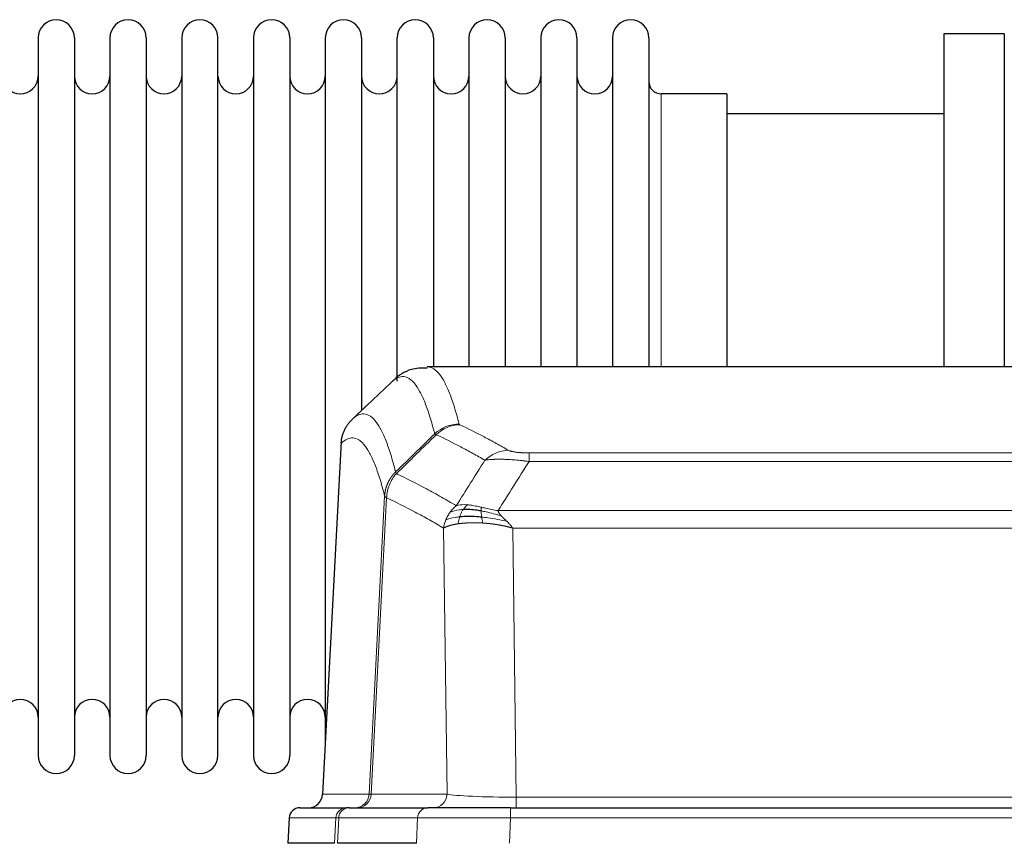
# Model space of a CAD drawing. Header units: inches. Extents: x 0 to 20790, y -12 to 14700.
# Tile 107 of 256: x 2136 to 2413, y 12181 to 12413. Entities that reach past the tile are written whole.
import ezdxf

# ---------------------------------------------------------------- set-up
doc = ezdxf.new("R2010")
doc.units = ezdxf.units.IN
doc.layers.add('1', color=7, linetype='Continuous', true_color=0xffffff)

msp = doc.modelspace()

# ---------------------------------------------------------------- linework, layer by layer
at = {"layer": '1', "color": 2, "linetype": 'Continuous', "lineweight": 25}
for p, q in [((2141.334, 12407.842), (2141.334, 12206.042)), ((2151.534, 12407.842), (2151.534, 12206.042)), ((2161.534, 12407.842), (2161.534, 12206.042)), ((2171.734, 12407.842), (2171.734, 12206.042)), ((2181.734, 12407.842), (2181.734, 12206.042)), ((2191.934, 12206.042), (2191.934, 12407.842)), ((2201.934, 12407.842), (2201.934, 12206.042)), ((2212.134, 12407.842), (2212.134, 12206.042)), ((2222.134, 12407.842), (2222.134, 12306.942)), ((2232.334, 12407.842), (2232.334, 12306.942)), ((2242.334, 12311.319), (2242.334, 12407.842)), ((2252.534, 12407.842), (2252.534, 12315.342)), ((2262.534, 12407.842), (2262.534, 12315.342)), ((2272.734, 12407.842), (2272.734, 12315.342)), ((2282.734, 12407.842), (2282.734, 12315.342)), ((2292.934, 12407.842), (2292.934, 12315.342)), ((2302.934, 12407.842), (2302.934, 12315.342)), ((2313.134, 12407.842), (2313.134, 12315.342)), ((2396.134, 12408.942), (2396.134, 12315.344)), ((2413.134, 12408.942), (2396.134, 12408.942)), ((2413.134, 12408.942), (2413.134, 12315.344)), ((2335.134, 12392.092), (2316.634, 12392.092)), ((2335.134, 12392.092), (2335.134, 12315.338)), ((2396.134, 12386.442), (2335.128, 12386.442)), ((2513.488, 12315.336), (2250.78, 12315.336)), ((2222.134, 12306.942), (2222.134, 12209.72)), ((2232.334, 12306.942), (2232.334, 12303.03)), ((2226.632, 12294.317), (2221.358, 12195.124)), ((2214.986, 12191.336), (2228.097, 12191.336)), ((2228.794, 12191.336), (2228.097, 12191.336)), ((2228.794, 12191.336), (2250.968, 12191.336)), ((2274.223, 12191.336), (2250.968, 12191.336)), ((2274.223, 12191.336), (2490.044, 12191.336)), ((2211.976, 12188.496), (2211.595, 12181.336)), ((2224.729, 12181.336), (2211.612, 12181.336)), ((2247.768, 12181.336), (2225.514, 12181.336))]:
    msp.add_line(p, q, dxfattribs=at)
at = {"layer": '1', "color": 110, "linetype": 'Continuous', "lineweight": 13}
for p, q in [((2316.634, 12392.092), (2316.634, 12315.338)), ((2226.618, 12293.823), (2221.37, 12195.127)), ((2279.462, 12291.13), (2484.805, 12291.13)), ((2279.462, 12288.713), (2279.462, 12291.13)), ((2484.805, 12288.713), (2279.462, 12288.713)), ((2234.436, 12195.127), (2238.813, 12278.996)), ((2239.369, 12278.519), (2235.017, 12195.127)), ((2270.731, 12274.883), (2493.536, 12274.883)), ((2256.369, 12195.127), (2255.412, 12269.974)), ((2274.844, 12269.984), (2275.812, 12194.301)), ((2489.424, 12269.984), (2274.844, 12269.984)), ((2221.37, 12195.127), (2234.436, 12195.127)), ((2235.017, 12195.127), (2256.369, 12195.127)), ((2275.812, 12194.301), (2488.455, 12194.301)), ((2275.812, 12191.336), (2275.812, 12194.301)), ((2274.223, 12188.493), (2274.223, 12191.336)), ((2211.992, 12188.493), (2211.612, 12181.336)), ((2225.103, 12188.493), (2211.992, 12188.493)), ((2224.729, 12181.336), (2225.103, 12188.493)), ((2225.887, 12188.493), (2225.514, 12181.336)), ((2248.061, 12188.493), (2225.887, 12188.493)), ((2247.768, 12181.336), (2248.061, 12188.493)), ((2274.223, 12188.493), (2273.93, 12181.336)), ((2490.044, 12188.493), (2274.223, 12188.493))]:
    msp.add_line(p, q, dxfattribs=at)
at = {"layer": '1', "color": 2, "linetype": 'Continuous', "lineweight": 25}
for centre, radius, start, end in [((2146.434, 12407.842), 5.1, 0, 180), ((2166.634, 12407.842), 5.1, 0, 180), ((2186.834, 12407.842), 5.1, 0, 180), ((2207.034, 12407.842), 5.1, 0, 180), ((2227.234, 12407.842), 5.1, 0, 180), ((2247.434, 12407.842), 5.1, 0, 180), ((2267.634, 12407.842), 5.1, 0, 180), ((2287.834, 12407.842), 5.1, 0, 180), ((2308.034, 12407.842), 5.1, 0, 180), ((2136.334, 12397.092), 5, 180, 0), ((2156.534, 12397.092), 5, 180, 0), ((2176.734, 12397.092), 5, 180, 0), ((2196.934, 12397.092), 5, 180, 0), ((2217.134, 12397.092), 5, 180, 0), ((2237.334, 12397.092), 5, 180, 0), ((2257.534, 12397.092), 5, 180, 0), ((2277.734, 12397.092), 5, 180, 0), ((2297.934, 12397.092), 5, 180, 0), ((2316.634, 12395.592), 3.5, 180, 270), ((2136.334, 12216.792), 5, 0, 180), ((2156.534, 12216.792), 5, 0, 180), ((2176.734, 12216.792), 5, 0, 180), ((2196.934, 12216.792), 5, 0, 180), ((2217.134, 12216.792), 5, 0, 180), ((2146.434, 12206.042), 5.1, 180, 0), ((2166.634, 12206.042), 5.1, 180, 0), ((2186.834, 12206.042), 5.1, 180, 0), ((2207.034, 12206.042), 5.1, 180, 0)]:
    msp.add_arc(centre, radius, start, end, dxfattribs=at)
at = {"layer": '1', "color": 110, "linetype": 'Continuous', "lineweight": 13}
for centre, major_axis, ratio, start_param, end_param in [((2259.767, 12289.28), (-9.695, -2.45), 0.9931439, 4.4664808, 5.2238901), ((2259.954, 12289.119), (-4.281, -9.037), 0.9659395, 3.5975691, 4.3432065), ((2273.615, 12281.973), (-4.97, -8.677), 0.9635717, 3.6779385, 4.4208965), ((2230.444, 12195.336), (0, 4), 0.9993908, 3.1415927, 4.6600291), ((2231.142, 12195.336), (0, 4), 0.9702957, 3.1415927, 4.6600291), ((2254.462, 12195.336), (20.038, 0.208), 0.001459, 3.1763609, 3.3855124), ((2252.494, 12195.336), (0, 4), 0.9702957, 3.1415927, 4.6600291), ((2275.733, 12195.336), (-20.002, 0.052), 0.0517476, 0.2535919, 1.5749043), ((2228.097, 12188.336), (0, 3), 0.9993908, 0, 1.5184364), ((2228.794, 12188.336), (0, 3), 0.9702957, 0, 1.5184364), ((2250.968, 12188.336), (0, 3), 0.9702957, 0, 1.5184364), ((2252.115, 12188.336), (-27.029, 0.156), 0.000812, 6.0391366, 6.248288), ((2274.275, 12188.336), (-27.018, 0.123), 0.0058026, 4.7143189, 6.0386286)]:
    msp.add_ellipse(centre, major_axis=major_axis, ratio=ratio, start_param=start_param, end_param=end_param, dxfattribs=at)
at = {"layer": '1', "color": 2, "linetype": 'Continuous', "lineweight": 25}
for centre, major_axis, start_param, end_param in [((2217.378, 12195.336), (0, 4), 3.1415927, 4.6600291), ((2214.986, 12188.336), (0, 3), 0, 1.5184364)]:
    msp.add_ellipse(centre, major_axis=major_axis, ratio=0.9993908, start_param=start_param, end_param=end_param, dxfattribs=at)
at = {"layer": '1', "color": 110, "linetype": 'Continuous', "lineweight": 13}
for points, knots in [([(2250.787, 12315.336), (2250.88, 12315.336), (2251.503, 12315.307), (2252.116, 12315.083), (2252.887, 12314.586), (2253.269, 12314.284), (2253.648, 12313.904), (2253.899, 12313.632), (2254.024, 12313.487), (2254.648, 12312.72), (2255.139, 12311.966), (2255.864, 12310.623), (2256.104, 12310.14), (2256.58, 12309.103), (2256.816, 12308.55), (2257.518, 12306.785), (2258.439, 12304.151), (2259.329, 12300.954), (2259.767, 12299.215)], [0, 0, 0, 0, 0.0285171, 0.1904309, 0.1904309, 0.2713878, 0.3118663, 0.3118663, 0.3523447, 0.3523447, 0.5142585, 0.5142585, 0.5952154, 0.5952154, 0.6761724, 0.6761724, 0.8380862, 1, 1, 1, 1]), ([(2252.899, 12296.477), (2252.461, 12298.214), (2251.569, 12301.408), (2250.647, 12304.04), (2249.944, 12305.804), (2249.708, 12306.357), (2249.232, 12307.392), (2248.992, 12307.875), (2248.265, 12309.218), (2247.773, 12309.972), (2247.149, 12310.739), (2247.024, 12310.884), (2246.772, 12311.155), (2246.393, 12311.536), (2246.01, 12311.838), (2245.239, 12312.335), (2244.195, 12312.717), (2242.585, 12312.446), (2241.483, 12311.702), (2240.925, 12311.19)], [0, 0, 0, 0, 0.125, 0.25, 0.25, 0.3125, 0.3125, 0.375, 0.375, 0.5, 0.5, 0.53125, 0.53125, 0.5625, 0.625, 0.625, 0.75, 0.875, 1, 1, 1, 1]), ([(2229.673, 12300.513), (2230.245, 12301.067), (2231.372, 12301.881), (2233.017, 12302.226), (2234.084, 12301.872), (2234.872, 12301.388), (2235.263, 12301.091), (2235.715, 12300.648), (2235.907, 12300.438), (2236.035, 12300.293), (2236.099, 12300.219), (2236.418, 12299.834), (2236.798, 12299.318), (2237.236, 12298.62), (2237.422, 12298.301), (2237.546, 12298.083), (2237.608, 12297.972), (2238.164, 12296.951), (2239.137, 12294.846), (2240.548, 12290.814), (2241.456, 12287.543), (2241.902, 12285.762)], [0, 0, 0, 0, 0.125, 0.25, 0.375, 0.375, 0.4375, 0.46875, 0.484375, 0.484375, 0.5, 0.5, 0.5625, 0.59375, 0.609375, 0.609375, 0.625, 0.625, 0.75, 0.875, 1, 1, 1, 1]), ([(2259.954, 12299.054), (2259.898, 12299.08), (2259.855, 12299.107), (2259.792, 12299.161), (2259.774, 12299.188), (2259.767, 12299.215)], [0, 0, 0, 0, 0.5, 0.5, 1, 1, 1, 1]), ([(2259.954, 12299.054), (2262.24, 12297.967), (2264.521, 12296.825), (2267.936, 12295.032), (2269.074, 12294.42), (2271.346, 12293.17), (2272.481, 12292.531), (2273.615, 12291.879)], [0, 0, 0, 0, 0.5, 0.5, 0.75, 0.75, 1, 1, 1, 1]), ([(2267.035, 12289.054), (2265.9, 12289.707), (2264.763, 12290.346), (2262.488, 12291.598), (2261.349, 12292.21), (2257.93, 12294.005), (2255.646, 12295.148), (2253.358, 12296.237)], [0, 0, 0, 0, 0.25, 0.25, 0.5, 0.5, 1, 1, 1, 1]), ([(2238.813, 12278.996), (2238.368, 12280.775), (2237.462, 12284.044), (2236.055, 12288.075), (2235.085, 12290.183), (2234.531, 12291.206), (2234.469, 12291.317), (2234.345, 12291.535), (2234.159, 12291.856), (2233.723, 12292.556), (2233.344, 12293.074), (2233.026, 12293.46), (2232.962, 12293.535), (2232.835, 12293.681), (2232.643, 12293.892), (2232.192, 12294.338), (2231.802, 12294.638), (2231.016, 12295.129), (2229.953, 12295.493), (2228.312, 12295.167), (2227.188, 12294.368), (2226.618, 12293.823)], [0, 0, 0, 0, 0.125, 0.25, 0.375, 0.375, 0.390625, 0.390625, 0.40625, 0.4375, 0.5, 0.5, 0.515625, 0.515625, 0.53125, 0.5625, 0.625, 0.625, 0.75, 0.875, 1, 1, 1, 1]), ([(2279.462, 12291.13), (2279.28, 12291.13), (2279.097, 12291.131), (2278.734, 12291.135), (2278.554, 12291.138), (2278.198, 12291.148), (2278.023, 12291.153), (2277.676, 12291.167), (2277.505, 12291.176), (2277.294, 12291.187), (2277.252, 12291.19), (2277.169, 12291.195), (2277.044, 12291.203), (2276.923, 12291.211), (2276.684, 12291.229), (2276.376, 12291.255), (2276.089, 12291.286), (2275.916, 12291.306), (2275.881, 12291.31), (2275.813, 12291.318), (2275.78, 12291.323), (2275.68, 12291.336), (2275.615, 12291.345), (2275.425, 12291.371), (2275.306, 12291.39), (2275.079, 12291.429), (2274.972, 12291.449), (2274.769, 12291.49), (2274.674, 12291.511), (2274.561, 12291.538), (2274.539, 12291.544), (2274.495, 12291.555), (2274.473, 12291.56), (2274.409, 12291.577), (2274.368, 12291.588), (2274.25, 12291.621), (2274.176, 12291.644), (2274.039, 12291.69), (2273.976, 12291.713), (2273.799, 12291.783), (2273.699, 12291.831), (2273.615, 12291.879)], [0, 0, 0, 0, 0.0625, 0.0625, 0.125, 0.125, 0.1875, 0.1875, 0.25, 0.25, 0.265625, 0.265625, 0.28125, 0.3125, 0.3125, 0.375, 0.4375, 0.4375, 0.453125, 0.453125, 0.46875, 0.46875, 0.5, 0.5, 0.5625, 0.5625, 0.625, 0.625, 0.6875, 0.6875, 0.703125, 0.703125, 0.71875, 0.71875, 0.75, 0.75, 0.8125, 0.8125, 0.875, 0.875, 1, 1, 1, 1]), ([(2279.462, 12288.713), (2279.128, 12288.756), (2278.794, 12288.797), (2278.131, 12288.875), (2277.803, 12288.912), (2276.827, 12289.016), (2276.19, 12289.077), (2275.487, 12289.135), (2275.409, 12289.141), (2275.254, 12289.154), (2275.176, 12289.16), (2274.945, 12289.177), (2274.792, 12289.188), (2274.337, 12289.22), (2273.742, 12289.258), (2273.17, 12289.286), (2272.748, 12289.303), (2272.54, 12289.311), (2272.334, 12289.317), (2272.198, 12289.321), (2272.13, 12289.323), (2271.525, 12289.338), (2271.017, 12289.342), (2270.297, 12289.334), (2270.065, 12289.329), (2269.726, 12289.318), (2269.615, 12289.314), (2269.397, 12289.304), (2269.289, 12289.299), (2268.762, 12289.269), (2268.374, 12289.237), (2267.659, 12289.157), (2267.333, 12289.11), (2267.035, 12289.054)], [0, 0, 0, 0, 0.0625, 0.0625, 0.125, 0.125, 0.25, 0.25, 0.265625, 0.265625, 0.28125, 0.28125, 0.3125, 0.3125, 0.375, 0.4375, 0.4375, 0.46875, 0.484375, 0.484375, 0.5, 0.5, 0.625, 0.625, 0.6875, 0.6875, 0.71875, 0.71875, 0.75, 0.75, 0.875, 0.875, 1, 1, 1, 1]), ([(2238.813, 12278.996), (2238.814, 12279.013), (2238.816, 12279.046), (2238.819, 12279.097), (2238.822, 12279.148), (2238.826, 12279.199), (2238.829, 12279.249), (2238.833, 12279.3), (2238.838, 12279.35), (2238.842, 12279.401), (2238.847, 12279.452), (2238.852, 12279.502), (2238.858, 12279.553), (2238.863, 12279.603), (2238.869, 12279.654), (2238.875, 12279.704), (2238.882, 12279.754), (2238.888, 12279.805), (2238.895, 12279.855), (2238.902, 12279.905), (2238.909, 12279.956), (2238.917, 12280.006), (2238.925, 12280.056), (2238.933, 12280.106), (2238.941, 12280.156), (2238.95, 12280.206), (2238.959, 12280.256), (2238.968, 12280.306), (2238.977, 12280.356), (2238.987, 12280.406), (2238.997, 12280.456), (2239.007, 12280.506), (2239.017, 12280.555), (2239.028, 12280.605), (2239.039, 12280.655), (2239.05, 12280.704), (2239.061, 12280.754), (2239.073, 12280.803), (2239.085, 12280.853), (2239.097, 12280.902), (2239.109, 12280.951), (2239.122, 12281), (2239.135, 12281.05), (2239.148, 12281.099), (2239.161, 12281.148), (2239.175, 12281.197), (2239.189, 12281.245), (2239.203, 12281.294), (2239.217, 12281.343), (2239.232, 12281.392), (2239.247, 12281.44), (2239.262, 12281.489), (2239.277, 12281.537), (2239.293, 12281.585), (2239.308, 12281.634), (2239.324, 12281.682), (2239.341, 12281.73), (2239.357, 12281.778), (2239.374, 12281.826), (2239.391, 12281.874), (2239.408, 12281.921), (2239.426, 12281.969), (2239.443, 12282.017), (2239.461, 12282.064), (2239.479, 12282.112), (2239.498, 12282.159), (2239.517, 12282.206), (2239.535, 12282.253), (2239.555, 12282.3), (2239.574, 12282.347), (2239.594, 12282.394), (2239.613, 12282.441), (2239.633, 12282.487), (2239.654, 12282.534), (2239.674, 12282.58), (2239.695, 12282.627), (2239.722, 12282.686), (2239.756, 12282.759), (2239.797, 12282.845), (2239.838, 12282.931), (2239.881, 12283.016), (2239.924, 12283.101), (2239.968, 12283.186), (2240.013, 12283.27), (2240.059, 12283.353), (2240.105, 12283.436), (2240.152, 12283.519), (2240.2, 12283.601), (2240.249, 12283.683), (2240.298, 12283.764), (2240.348, 12283.845), (2240.399, 12283.926), (2240.451, 12284.006), (2240.503, 12284.085), (2240.556, 12284.164), (2240.61, 12284.242), (2240.665, 12284.32), (2240.72, 12284.398), (2240.776, 12284.475), (2240.833, 12284.551), (2240.891, 12284.627), (2240.949, 12284.702), (2241.008, 12284.777), (2241.067, 12284.851), (2241.128, 12284.925), (2241.189, 12284.998), (2241.25, 12285.07), (2241.312, 12285.142), (2241.375, 12285.213), (2241.439, 12285.284), (2241.503, 12285.354), (2241.568, 12285.424), (2241.634, 12285.493), (2241.7, 12285.561), (2241.767, 12285.628), (2241.834, 12285.695), (2241.88, 12285.74), (2241.902, 12285.762)], [0, 0, 0, 0, 0.0066687, 0.0133374, 0.0200061, 0.0266746, 0.0333432, 0.0400116, 0.0466801, 0.0533484, 0.0600168, 0.066685, 0.0733532, 0.0800214, 0.0866895, 0.0933575, 0.1000255, 0.1066935, 0.1133614, 0.1200292, 0.126697, 0.1333647, 0.1400324, 0.1467001, 0.1533676, 0.1600352, 0.1667026, 0.1733701, 0.1800374, 0.1867047, 0.193372, 0.2000392, 0.2067064, 0.2133735, 0.2200405, 0.2267075, 0.2333745, 0.2400414, 0.2467082, 0.253375, 0.2600418, 0.2667085, 0.2733751, 0.2800417, 0.2867082, 0.2933747, 0.3000412, 0.3067075, 0.3133739, 0.3200401, 0.3267064, 0.3333725, 0.3400387, 0.3467047, 0.3533708, 0.3600367, 0.3667026, 0.3733685, 0.3800343, 0.3867001, 0.3933658, 0.4000315, 0.4066971, 0.4133626, 0.4200281, 0.4266936, 0.433359, 0.4400243, 0.4466896, 0.4533549, 0.4600201, 0.4666852, 0.4733503, 0.4800154, 0.4866804, 0.4933453, 0.5000102, 0.5125098, 0.5250093, 0.5375088, 0.5500082, 0.5625077, 0.5750071, 0.5875066, 0.600006, 0.6125054, 0.6250049, 0.6375043, 0.6500037, 0.6625032, 0.6750026, 0.6875021, 0.7000016, 0.7125011, 0.7250006, 0.7375001, 0.7499997, 0.7624993, 0.7749989, 0.7874985, 0.7999982, 0.812498, 0.8249977, 0.8374975, 0.8499974, 0.8624973, 0.8749972, 0.8874972, 0.8999973, 0.9124974, 0.9249976, 0.9374978, 0.9499981, 0.9624985, 0.9749989, 0.9874994, 1, 1, 1, 1]), ([(2239.369, 12278.519), (2239.391, 12279.15), (2239.468, 12279.778), (2239.732, 12281.007), (2239.918, 12281.607), (2240.389, 12282.759), (2240.674, 12283.312), (2241.333, 12284.349), (2241.706, 12284.834), (2242.114, 12285.279)], [0, 0, 0, 0, 0.25, 0.25, 0.5, 0.5, 0.75, 0.75, 1, 1, 1, 1]), ([(2242.114, 12285.279), (2242.039, 12285.367), (2241.997, 12285.464), (2241.939, 12285.637), (2241.923, 12285.713), (2241.902, 12285.762)], [0, 0, 0, 0, 0.5, 0.5, 1, 1, 1, 1]), ([(2242.114, 12285.279), (2244.937, 12283.94), (2247.752, 12282.519), (2251.966, 12280.264), (2253.369, 12279.492), (2256.171, 12277.907), (2257.57, 12277.094), (2258.968, 12276.26)], [0, 0, 0, 0, 0.5, 0.5, 0.75, 0.75, 1, 1, 1, 1]), ([(2239.369, 12278.519), (2239.364, 12278.522), (2239.354, 12278.529), (2239.339, 12278.539), (2239.324, 12278.548), (2239.308, 12278.558), (2239.293, 12278.568), (2239.278, 12278.578), (2239.262, 12278.587), (2239.247, 12278.597), (2239.232, 12278.607), (2239.216, 12278.617), (2239.201, 12278.627), (2239.185, 12278.637), (2239.17, 12278.647), (2239.155, 12278.657), (2239.14, 12278.667), (2239.125, 12278.677), (2239.11, 12278.687), (2239.095, 12278.697), (2239.081, 12278.708), (2239.066, 12278.718), (2239.052, 12278.728), (2239.038, 12278.738), (2239.024, 12278.748), (2239.01, 12278.759), (2238.997, 12278.769), (2238.976, 12278.785), (2238.95, 12278.807), (2238.922, 12278.833), (2238.898, 12278.857), (2238.879, 12278.879), (2238.863, 12278.899), (2238.85, 12278.917), (2238.84, 12278.933), (2238.832, 12278.947), (2238.826, 12278.96), (2238.822, 12278.97), (2238.818, 12278.979), (2238.816, 12278.986), (2238.814, 12278.991), (2238.813, 12278.994), (2238.813, 12278.995), (2238.813, 12278.996)], [0, 0, 0, 0, 0.0155037, 0.0313049, 0.0474035, 0.0637997, 0.0804935, 0.097485, 0.1147743, 0.1323613, 0.1502462, 0.1684289, 0.1869096, 0.2056883, 0.224765, 0.2441397, 0.2638126, 0.2837835, 0.3040527, 0.32462, 0.3454856, 0.3666494, 0.3881116, 0.409872, 0.4319308, 0.454288, 0.4769435, 0.4998975, 0.5635611, 0.6228928, 0.6778927, 0.7285606, 0.7748966, 0.8169007, 0.8545729, 0.8879131, 0.9169214, 0.9415977, 0.9619421, 0.9779545, 0.989635, 0.9969835, 1, 1, 1, 1]), ([(2255.412, 12269.974), (2254.081, 12270.761), (2252.749, 12271.529), (2250.081, 12273.027), (2248.745, 12273.758), (2244.735, 12275.894), (2242.055, 12277.244), (2239.369, 12278.519)], [0, 0, 0, 0, 0.25, 0.25, 0.5, 0.5, 1, 1, 1, 1]), ([(2262.144, 12276.522), (2261.845, 12276.547), (2261.554, 12276.563), (2260.428, 12276.579), (2259.661, 12276.485), (2258.968, 12276.26)], [0, 0, 0, 0, 0.25, 0.25, 1, 1, 1, 1]), ([(2260.919, 12275.199), (2261.018, 12275.349), (2261.119, 12275.491), (2261.376, 12275.819), (2261.534, 12275.993), (2261.844, 12276.294), (2261.998, 12276.42), (2262.144, 12276.522)], [0, 0, 0, 0, 0.25, 0.25, 0.625, 0.625, 1, 1, 1, 1]), ([(2266.113, 12275.826), (2265.933, 12275.866), (2265.754, 12275.906), (2265.047, 12276.059), (2264.532, 12276.166), (2263.538, 12276.347), (2263.059, 12276.422), (2262.445, 12276.493), (2262.293, 12276.509), (2262.144, 12276.522)], [0, 0, 0, 0, 0.125, 0.125, 0.5, 0.5, 0.875, 0.875, 1, 1, 1, 1]), ([(2256.051, 12272.313), (2256.207, 12272.688), (2256.387, 12273.057), (2256.791, 12273.772), (2257.016, 12274.119), (2257.261, 12274.453)], [0, 0, 0, 0, 0.5, 0.5, 1, 1, 1, 1]), ([(2257.261, 12274.453), (2257.507, 12274.784), (2257.774, 12275.101), (2258.344, 12275.705), (2258.648, 12275.992), (2258.968, 12276.26)], [0, 0, 0, 0, 0.5, 0.5, 1, 1, 1, 1]), ([(2260.919, 12275.199), (2260.548, 12275.186), (2260.191, 12275.161), (2258.831, 12275.009), (2257.96, 12274.784), (2257.261, 12274.453)], [0, 0, 0, 0, 0.25, 0.25, 1, 1, 1, 1]), ([(2259.934, 12273.137), (2259.964, 12273.227), (2259.997, 12273.318), (2260.131, 12273.682), (2260.244, 12273.954), (2260.494, 12274.479), (2260.63, 12274.732), (2260.821, 12275.047), (2260.87, 12275.124), (2260.919, 12275.199)], [0, 0, 0, 0, 0.125, 0.125, 0.5, 0.5, 0.875, 0.875, 1, 1, 1, 1]), ([(2265.963, 12274.793), (2265.961, 12274.917), (2265.963, 12275.033), (2265.976, 12275.298), (2265.992, 12275.436), (2266.04, 12275.665), (2266.073, 12275.757), (2266.113, 12275.826)], [0, 0, 0, 0, 0.25, 0.25, 0.625, 0.625, 1, 1, 1, 1]), ([(2271.602, 12273.439), (2270.191, 12273.861), (2268.755, 12274.237), (2266.884, 12274.627), (2266.42, 12274.715), (2265.963, 12274.793)], [0, 0, 0, 0, 0.75, 0.75, 1, 1, 1, 1]), ([(2266.131, 12273.051), (2266.119, 12273.129), (2266.108, 12273.206), (2266.063, 12273.516), (2266.034, 12273.748), (2265.99, 12274.192), (2265.975, 12274.405), (2265.965, 12274.668), (2265.964, 12274.731), (2265.963, 12274.793)], [0, 0, 0, 0, 0.125, 0.125, 0.5, 0.5, 0.875, 0.875, 1, 1, 1, 1]), ([(2270.731, 12274.883), (2269.511, 12275.072), (2268.334, 12275.328), (2266.841, 12275.663), (2266.473, 12275.746), (2266.113, 12275.826)], [0, 0, 0, 0, 0.75, 0.75, 1, 1, 1, 1]), ([(2271.602, 12273.439), (2271.483, 12273.566), (2271.373, 12273.692), (2271.125, 12274.001), (2271, 12274.183), (2270.813, 12274.539), (2270.752, 12274.713), (2270.731, 12274.883)], [0, 0, 0, 0, 0.25, 0.25, 0.625, 0.625, 1, 1, 1, 1]), ([(2255.412, 12269.974), (2255.469, 12270.371), (2255.551, 12270.766), (2255.764, 12271.548), (2255.896, 12271.934), (2256.051, 12272.313)], [0, 0, 0, 0, 0.5, 0.5, 1, 1, 1, 1]), ([(2259.443, 12271.175), (2259.432, 12271.174), (2259.409, 12271.17), (2259.374, 12271.165), (2259.338, 12271.16), (2259.302, 12271.154), (2259.266, 12271.148), (2259.23, 12271.143), (2259.193, 12271.137), (2259.155, 12271.131), (2259.118, 12271.125), (2259.08, 12271.118), (2259.041, 12271.112), (2259.002, 12271.105), (2258.963, 12271.099), (2258.924, 12271.092), (2258.884, 12271.085), (2258.844, 12271.078), (2258.803, 12271.071), (2258.763, 12271.063), (2258.722, 12271.056), (2258.68, 12271.048), (2258.639, 12271.04), (2258.597, 12271.032), (2258.555, 12271.024), (2258.512, 12271.016), (2258.47, 12271.007), (2258.427, 12270.999), (2258.383, 12270.99), (2258.34, 12270.981), (2258.296, 12270.972), (2258.252, 12270.963), (2258.208, 12270.954), (2258.164, 12270.944), (2258.12, 12270.935), (2258.075, 12270.925), (2258.03, 12270.915), (2257.985, 12270.905), (2257.94, 12270.894), (2257.895, 12270.884), (2257.849, 12270.873), (2257.804, 12270.863), (2257.758, 12270.852), (2257.713, 12270.841), (2257.667, 12270.829), (2257.621, 12270.818), (2257.575, 12270.806), (2257.529, 12270.794), (2257.483, 12270.783), (2257.436, 12270.77), (2257.39, 12270.758), (2257.344, 12270.746), (2257.298, 12270.733), (2257.251, 12270.72), (2257.205, 12270.707), (2257.159, 12270.694), (2257.113, 12270.681), (2257.067, 12270.667), (2257.021, 12270.654), (2256.975, 12270.64), (2256.929, 12270.626), (2256.883, 12270.611), (2256.837, 12270.597), (2256.792, 12270.582), (2256.746, 12270.568), (2256.701, 12270.553), (2256.656, 12270.537), (2256.611, 12270.522), (2256.566, 12270.507), (2256.521, 12270.491), (2256.477, 12270.475), (2256.433, 12270.459), (2256.389, 12270.443), (2256.345, 12270.426), (2256.302, 12270.409), (2256.259, 12270.393), (2256.216, 12270.376), (2256.173, 12270.358), (2256.131, 12270.341), (2256.089, 12270.323), (2256.048, 12270.306), (2256.007, 12270.288), (2255.966, 12270.269), (2255.926, 12270.251), (2255.886, 12270.232), (2255.846, 12270.214), (2255.807, 12270.195), (2255.769, 12270.176), (2255.73, 12270.156), (2255.693, 12270.137), (2255.656, 12270.117), (2255.619, 12270.097), (2255.583, 12270.077), (2255.548, 12270.057), (2255.513, 12270.036), (2255.478, 12270.016), (2255.445, 12269.995), (2255.423, 12269.981), (2255.412, 12269.974)], [0, 0, 0, 0, 0.0060657, 0.012223, 0.0184718, 0.0248123, 0.0312443, 0.0377679, 0.0443831, 0.0510899, 0.0578883, 0.0647782, 0.0717598, 0.0788329, 0.0859977, 0.093254, 0.1006019, 0.1080414, 0.1155725, 0.1231952, 0.1309095, 0.1387154, 0.1466129, 0.1546019, 0.1626826, 0.1708549, 0.1791188, 0.1874742, 0.1959213, 0.20446, 0.2130903, 0.2218121, 0.2306256, 0.2395307, 0.2485274, 0.2576156, 0.2667955, 0.276067, 0.2854301, 0.2948848, 0.3044311, 0.314069, 0.3237985, 0.3336196, 0.3435324, 0.3535367, 0.3636326, 0.3738202, 0.3840993, 0.3944701, 0.4049324, 0.4154864, 0.426132, 0.4368691, 0.4476979, 0.4586183, 0.4696303, 0.480734, 0.4919292, 0.503216, 0.5145945, 0.5260645, 0.5376262, 0.5492795, 0.5610244, 0.5728609, 0.584789, 0.5968087, 0.60892, 0.621123, 0.6334175, 0.6458037, 0.6582815, 0.6708509, 0.6835119, 0.6962645, 0.7091087, 0.7220445, 0.735072, 0.748191, 0.7614017, 0.774704, 0.7880979, 0.8015834, 0.8151605, 0.8288293, 0.8425896, 0.8564416, 0.8703852, 0.8844204, 0.8985472, 0.9127656, 0.9270756, 0.9414773, 0.9559705, 0.9705554, 0.9852319, 1, 1, 1, 1]), ([(2259.934, 12273.137), (2259.499, 12273.101), (2259.089, 12273.055), (2257.559, 12272.838), (2256.663, 12272.598), (2256.051, 12272.313)], [0, 0, 0, 0, 0.25, 0.25, 1, 1, 1, 1]), ([(2259.443, 12271.175), (2259.479, 12271.376), (2259.522, 12271.599), (2259.627, 12272.078), (2259.69, 12272.334), (2259.816, 12272.775), (2259.872, 12272.955), (2259.934, 12273.137)], [0, 0, 0, 0, 0.375, 0.375, 0.75, 0.75, 1, 1, 1, 1]), ([(2266.446, 12271.401), (2266.424, 12271.402), (2266.38, 12271.405), (2266.314, 12271.409), (2266.248, 12271.413), (2266.182, 12271.417), (2266.116, 12271.42), (2266.05, 12271.424), (2265.984, 12271.427), (2265.918, 12271.431), (2265.851, 12271.434), (2265.785, 12271.437), (2265.718, 12271.44), (2265.652, 12271.443), (2265.585, 12271.446), (2265.519, 12271.448), (2265.452, 12271.451), (2265.385, 12271.454), (2265.319, 12271.456), (2265.252, 12271.458), (2265.185, 12271.46), (2265.118, 12271.462), (2265.051, 12271.464), (2264.984, 12271.466), (2264.918, 12271.468), (2264.851, 12271.469), (2264.784, 12271.471), (2264.717, 12271.472), (2264.65, 12271.473), (2264.582, 12271.475), (2264.515, 12271.476), (2264.448, 12271.476), (2264.381, 12271.477), (2264.314, 12271.478), (2264.247, 12271.478), (2264.18, 12271.479), (2264.113, 12271.479), (2264.046, 12271.479), (2263.979, 12271.479), (2263.912, 12271.479), (2263.844, 12271.479), (2263.777, 12271.479), (2263.71, 12271.478), (2263.643, 12271.478), (2263.576, 12271.477), (2263.509, 12271.476), (2263.442, 12271.476), (2263.375, 12271.475), (2263.308, 12271.473), (2263.241, 12271.472), (2263.174, 12271.471), (2263.108, 12271.469), (2263.041, 12271.468), (2262.974, 12271.466), (2262.907, 12271.464), (2262.84, 12271.462), (2262.774, 12271.46), (2262.707, 12271.458), (2262.641, 12271.455), (2262.574, 12271.453), (2262.508, 12271.45), (2262.441, 12271.448), (2262.375, 12271.445), (2262.309, 12271.442), (2262.243, 12271.439), (2262.177, 12271.435), (2262.11, 12271.432), (2262.045, 12271.429), (2261.979, 12271.425), (2261.913, 12271.421), (2261.847, 12271.417), (2261.782, 12271.413), (2261.716, 12271.409), (2261.651, 12271.405), (2261.585, 12271.401), (2261.52, 12271.396), (2261.455, 12271.392), (2261.39, 12271.387), (2261.325, 12271.382), (2261.26, 12271.377), (2261.195, 12271.372), (2261.131, 12271.367), (2261.066, 12271.361), (2261.002, 12271.356), (2260.938, 12271.35), (2260.874, 12271.344), (2260.81, 12271.338), (2260.746, 12271.332), (2260.682, 12271.326), (2260.619, 12271.32), (2260.555, 12271.313), (2260.492, 12271.307), (2260.429, 12271.3), (2260.366, 12271.293), (2260.303, 12271.286), (2260.241, 12271.279), (2260.178, 12271.272), (2260.116, 12271.265), (2260.054, 12271.257), (2259.992, 12271.25), (2259.93, 12271.242), (2259.869, 12271.234), (2259.807, 12271.226), (2259.746, 12271.218), (2259.685, 12271.21), (2259.624, 12271.201), (2259.564, 12271.193), (2259.503, 12271.184), (2259.463, 12271.178), (2259.443, 12271.175)], [0, 0, 0, 0, 0.0082024, 0.0164263, 0.0246716, 0.0329384, 0.0412265, 0.0495362, 0.0578672, 0.0662198, 0.0745938, 0.0829892, 0.0914062, 0.0998446, 0.1083045, 0.1167859, 0.1252887, 0.1338131, 0.1423589, 0.1509263, 0.1595151, 0.1681255, 0.1767574, 0.1854108, 0.1940858, 0.2027822, 0.2115002, 0.2202398, 0.2290008, 0.2377835, 0.2465876, 0.2554134, 0.2642606, 0.2731295, 0.2820199, 0.2909319, 0.2998654, 0.3088206, 0.3177973, 0.3267956, 0.3358154, 0.3448569, 0.35392, 0.3630047, 0.3721109, 0.3812388, 0.3903883, 0.3995594, 0.4087522, 0.4179665, 0.4272025, 0.4364601, 0.4457393, 0.4550402, 0.4643627, 0.4737069, 0.4830727, 0.4924601, 0.5018692, 0.5113, 0.5207524, 0.5302265, 0.5397222, 0.5492397, 0.5587788, 0.5683395, 0.577922, 0.5875261, 0.5971519, 0.6067994, 0.6164686, 0.6261595, 0.6358721, 0.6456064, 0.6553624, 0.6651401, 0.6749395, 0.6847606, 0.6946034, 0.704468, 0.7143542, 0.7242622, 0.734192, 0.7441434, 0.7541166, 0.7641115, 0.7741282, 0.7841666, 0.7942268, 0.8043087, 0.8144123, 0.8245377, 0.8346848, 0.8448538, 0.8550444, 0.8652568, 0.875491, 0.885747, 0.8960247, 0.9063242, 0.9166455, 0.9269886, 0.9373534, 0.9477401, 0.9581485, 0.9685787, 0.9790306, 0.9895044, 1, 1, 1, 1]), ([(2266.446, 12271.401), (2266.413, 12271.563), (2266.374, 12271.749), (2266.292, 12272.151), (2266.249, 12272.368), (2266.182, 12272.743), (2266.156, 12272.897), (2266.131, 12273.051)], [0, 0, 0, 0, 0.375, 0.375, 0.75, 0.75, 1, 1, 1, 1]), ([(2273.273, 12271.821), (2271.5, 12272.273), (2269.671, 12272.619), (2267.297, 12272.932), (2266.709, 12272.998), (2266.131, 12273.051)], [0, 0, 0, 0, 0.75, 0.75, 1, 1, 1, 1]), ([(2274.844, 12269.984), (2274.822, 12269.991), (2274.777, 12270.003), (2274.711, 12270.021), (2274.644, 12270.04), (2274.578, 12270.058), (2274.511, 12270.077), (2274.444, 12270.095), (2274.377, 12270.113), (2274.31, 12270.131), (2274.243, 12270.148), (2274.176, 12270.166), (2274.108, 12270.184), (2274.041, 12270.201), (2273.973, 12270.219), (2273.905, 12270.236), (2273.838, 12270.253), (2273.77, 12270.27), (2273.702, 12270.287), (2273.634, 12270.304), (2273.566, 12270.321), (2273.497, 12270.337), (2273.429, 12270.354), (2273.36, 12270.37), (2273.292, 12270.386), (2273.223, 12270.403), (2273.154, 12270.419), (2273.086, 12270.435), (2273.017, 12270.45), (2272.948, 12270.466), (2272.879, 12270.482), (2272.81, 12270.497), (2272.74, 12270.513), (2272.671, 12270.528), (2272.602, 12270.543), (2272.532, 12270.558), (2272.462, 12270.573), (2272.393, 12270.588), (2272.323, 12270.603), (2272.253, 12270.617), (2272.183, 12270.632), (2272.113, 12270.646), (2272.043, 12270.661), (2271.973, 12270.675), (2271.903, 12270.689), (2271.833, 12270.703), (2271.762, 12270.717), (2271.692, 12270.73), (2271.621, 12270.744), (2271.551, 12270.757), (2271.48, 12270.771), (2271.41, 12270.784), (2271.339, 12270.797), (2271.268, 12270.81), (2271.197, 12270.823), (2271.126, 12270.836), (2271.055, 12270.848), (2270.984, 12270.861), (2270.913, 12270.873), (2270.842, 12270.885), (2270.771, 12270.898), (2270.7, 12270.91), (2270.628, 12270.921), (2270.557, 12270.933), (2270.485, 12270.945), (2270.414, 12270.957), (2270.342, 12270.968), (2270.271, 12270.979), (2270.199, 12270.991), (2270.128, 12271.002), (2270.056, 12271.013), (2269.984, 12271.023), (2269.912, 12271.034), (2269.841, 12271.045), (2269.769, 12271.055), (2269.697, 12271.066), (2269.625, 12271.076), (2269.553, 12271.086), (2269.481, 12271.096), (2269.409, 12271.106), (2269.337, 12271.115), (2269.265, 12271.125), (2269.193, 12271.134), (2269.121, 12271.144), (2269.048, 12271.153), (2268.976, 12271.162), (2268.904, 12271.171), (2268.832, 12271.18), (2268.759, 12271.189), (2268.687, 12271.197), (2268.615, 12271.206), (2268.543, 12271.214), (2268.47, 12271.222), (2268.398, 12271.231), (2268.326, 12271.239), (2268.253, 12271.246), (2268.181, 12271.254), (2268.109, 12271.262), (2268.036, 12271.269), (2267.964, 12271.276), (2267.891, 12271.284), (2267.819, 12271.291), (2267.747, 12271.298), (2267.674, 12271.305), (2267.602, 12271.311), (2267.53, 12271.318), (2267.457, 12271.324), (2267.385, 12271.331), (2267.313, 12271.337), (2267.24, 12271.343), (2267.168, 12271.349), (2267.096, 12271.355), (2267.023, 12271.36), (2266.951, 12271.366), (2266.879, 12271.371), (2266.807, 12271.376), (2266.735, 12271.382), (2266.662, 12271.387), (2266.59, 12271.391), (2266.518, 12271.396), (2266.47, 12271.399), (2266.446, 12271.401)], [0, 0, 0, 0, 0.007775, 0.0155603, 0.0233558, 0.0311618, 0.038978, 0.0468046, 0.0546416, 0.0624889, 0.0703466, 0.0782147, 0.0860931, 0.093982, 0.1018813, 0.109791, 0.1177112, 0.1256417, 0.1335828, 0.1415343, 0.1494962, 0.1574687, 0.1654516, 0.173445, 0.1814489, 0.1894634, 0.1974883, 0.2055238, 0.2135699, 0.2216264, 0.2296936, 0.2377713, 0.2458596, 0.2539585, 0.2620679, 0.270188, 0.2783187, 0.28646, 0.2946119, 0.3027745, 0.3109477, 0.3191316, 0.3273261, 0.3355314, 0.3437472, 0.3519738, 0.3602111, 0.3684591, 0.3767178, 0.3849872, 0.3932673, 0.4015582, 0.4098598, 0.4181722, 0.4264954, 0.4348293, 0.443174, 0.4515295, 0.4598958, 0.4682728, 0.4766607, 0.4850594, 0.493469, 0.5018893, 0.5103206, 0.5187626, 0.5272155, 0.5356793, 0.544154, 0.5526395, 0.561136, 0.5696433, 0.5781615, 0.5866906, 0.5952307, 0.6037817, 0.6123436, 0.6209165, 0.6295003, 0.638095, 0.6467007, 0.6553174, 0.6639451, 0.6725838, 0.6812334, 0.6898941, 0.6985657, 0.7072484, 0.7159421, 0.7246468, 0.7333625, 0.7420893, 0.7508272, 0.759576, 0.768336, 0.777107, 0.7858891, 0.7946823, 0.8034866, 0.812302, 0.8211284, 0.829966, 0.8388147, 0.8476746, 0.8565455, 0.8654276, 0.8743209, 0.8832252, 0.8921408, 0.9010675, 0.9100054, 0.9189544, 0.9279147, 0.9368861, 0.9458688, 0.9548626, 0.9638676, 0.9728839, 0.9819114, 0.9909501, 1, 1, 1, 1]), ([(2273.273, 12271.821), (2273.199, 12271.892), (2273.125, 12271.963), (2272.829, 12272.245), (2272.607, 12272.451), (2272.18, 12272.855), (2271.975, 12273.053), (2271.722, 12273.311), (2271.661, 12273.375), (2271.602, 12273.439)], [0, 0, 0, 0, 0.125, 0.125, 0.5, 0.5, 0.875, 0.875, 1, 1, 1, 1]), ([(2274.844, 12269.984), (2274.691, 12270.23), (2274.515, 12270.47), (2274.132, 12270.936), (2273.925, 12271.163), (2273.567, 12271.532), (2273.42, 12271.678), (2273.273, 12271.821)], [0, 0, 0, 0, 0.375, 0.375, 0.75, 0.75, 1, 1, 1, 1])]:
    msp.add_open_spline(points, degree=3, knots=knots, dxfattribs=at)
at = {"layer": '1', "color": 2, "linetype": 'Continuous', "lineweight": 25}
for points, knots in [([(2250.739, 12314.916), (2249.133, 12315.004), (2245.554, 12314.848), (2242.363, 12312.611), (2241.301, 12311.489), (2241.175, 12311.341)], [0, 0, 0, 0, 0.3650186, 0.9185351, 1, 1, 1, 1]), ([(2226.618, 12293.823), (2226.647, 12294.454), (2226.737, 12295.082), (2226.96, 12296), (2227.049, 12296.303), (2227.255, 12296.897), (2227.372, 12297.189), (2227.634, 12297.76), (2227.778, 12298.04), (2228.092, 12298.582), (2228.262, 12298.846), (2228.626, 12299.355), (2228.82, 12299.601), (2229.23, 12300.073), (2229.447, 12300.298), (2229.673, 12300.513)], [0, 0, 0, 0, 0.25, 0.25, 0.375, 0.375, 0.5, 0.5, 0.625, 0.625, 0.75, 0.75, 0.875, 0.875, 1, 1, 1, 1]), ([(2265.963, 12274.793), (2265.734, 12274.832), (2265.507, 12274.869), (2264.605, 12275.005), (2263.946, 12275.083), (2262.676, 12275.186), (2262.066, 12275.212), (2261.294, 12275.209), (2261.105, 12275.206), (2260.919, 12275.199)], [0, 0, 0, 0, 0.125, 0.125, 0.5, 0.5, 0.875, 0.875, 1, 1, 1, 1]), ([(2266.131, 12273.051), (2265.843, 12273.078), (2265.556, 12273.102), (2264.422, 12273.185), (2263.599, 12273.22), (2262.034, 12273.238), (2261.293, 12273.222), (2260.375, 12273.17), (2260.151, 12273.154), (2259.934, 12273.137)], [0, 0, 0, 0, 0.125, 0.125, 0.5, 0.5, 0.875, 0.875, 1, 1, 1, 1])]:
    msp.add_open_spline(points, degree=3, knots=knots, dxfattribs=at)
for points, degree in [([(2240.925, 12311.19), (2238.677, 12309.058), (2236.43, 12306.926), (2234.183, 12304.794)], 3), ([(2234.183, 12304.794), (2229.675, 12300.515)], 1)]:
    msp.add_open_spline(points, degree=degree, dxfattribs=at)
at = {"layer": '1', "color": 110, "linetype": 'Continuous', "lineweight": 13}
for points in [[(2241.902, 12285.762), (2245.567, 12289.334), (2249.233, 12292.905), (2252.899, 12296.477)], [(2253.358, 12296.237), (2249.609, 12292.584), (2245.862, 12288.932), (2242.114, 12285.279)], [(2253.358, 12296.237), (2253.245, 12296.289), (2253.057, 12296.38), (2252.94, 12296.449), (2252.899, 12296.477)], [(2258.968, 12276.26), (2261.642, 12280.529), (2264.331, 12284.794), (2267.035, 12289.054)], [(2279.462, 12288.713), (2276.535, 12284.108), (2273.624, 12279.498), (2270.731, 12274.883)]]:
    msp.add_open_spline(points, degree=3, dxfattribs=at)

doc.saveas('drawing.dxf')
